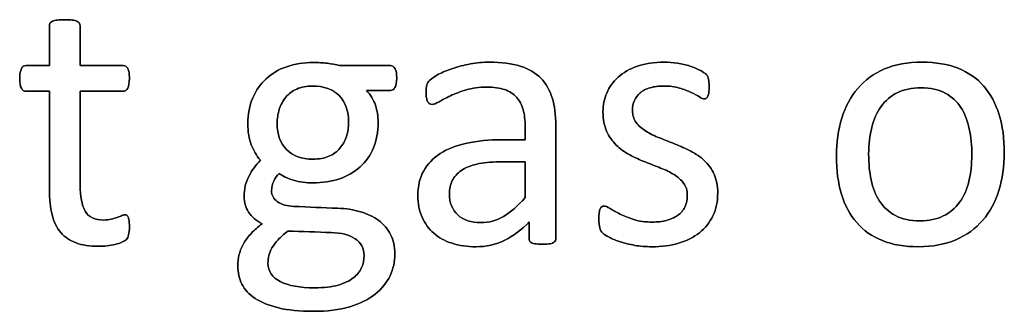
# Model space of a CAD drawing. Header units: inches. Extents: x 0 to 29700, y -16 to 21000.
# Tile 97 of 235: x 882 to 1288, y 18277 to 18397. Entities that reach past the tile are written whole.
import ezdxf

# ---------------------------------------------------------------- set-up
doc = ezdxf.new("R2010")
doc.units = ezdxf.units.IN
doc.layers.add('254', color=7, linetype='Continuous', true_color=0xffffff)

msp = doc.modelspace()

# ---------------------------------------------------------------- linework, layer by layer
at = {"layer": '254', "color": 2, "linetype": 'Continuous', "lineweight": 25}
for points, knots in [([(927, 18308.099), (927.202, 18308.965), (927.318, 18310.147), (927.318, 18312.571), (927.26, 18313.321), (927.174, 18313.956), (927.058, 18314.562), (926.943, 18315.052), (926.827, 18315.398), (926.683, 18315.774), (926.51, 18316.004), (926.279, 18316.149), (926.048, 18316.264), (925.789, 18316.322), (925.125, 18316.322), (924.664, 18316.206), (924.173, 18315.975), (923.654, 18315.745), (923.019, 18315.514), (922.327, 18315.254), (921.605, 18314.995), (920.769, 18314.764), (918.922, 18314.302), (917.883, 18314.187), (913.065, 18314.187), (910.526, 18315.398), (907.686, 18320.267), (907.006, 18323.881), (907.006, 18341.509), (907.006, 18354.377), (907.006, 18367.245), (912.93, 18367.245), (918.855, 18367.245), (925.558, 18367.245), (926.164, 18367.678), (927.087, 18369.293), (927.318, 18370.649), (927.318, 18373.477), (927.26, 18374.285), (927.174, 18374.948), (927.058, 18375.612), (926.885, 18376.16), (926.654, 18376.593), (926.423, 18377.055), (926.164, 18377.343), (925.846, 18377.516), (925.558, 18377.718), (925.183, 18377.805), (918.855, 18377.805), (912.93, 18377.805), (907.006, 18377.805), (907.006, 18383.286), (907.006, 18388.768), (907.006, 18394.625), (906.891, 18394.943), (906.487, 18395.577), (906.17, 18395.837), (905.246, 18396.299), (904.583, 18396.472), (903.775, 18396.558), (902.967, 18396.674), (901.9, 18396.731), (899.389, 18396.731), (898.351, 18396.674), (897.543, 18396.558), (896.735, 18396.472), (896.071, 18396.299), (895.091, 18395.837), (894.773, 18395.577), (894.571, 18395.26), (894.398, 18394.943), (894.312, 18394.625), (894.312, 18388.768), (894.312, 18383.286), (894.312, 18377.805), (891.109, 18377.805), (887.906, 18377.805), (884.271, 18377.805), (883.925, 18377.718), (883.579, 18377.516), (883.232, 18377.343), (882.973, 18377.055), (882.771, 18376.593), (882.569, 18376.16), (882.396, 18375.612), (882.28, 18374.948), (882.136, 18374.285), (882.078, 18373.477), (882.078, 18370.649), (882.309, 18369.293), (883.232, 18367.678), (883.838, 18367.245), (887.849, 18367.245), (891.08, 18367.245), (894.312, 18367.245), (894.312, 18353.762), (894.312, 18340.278), (894.312, 18322.784), (894.687, 18319.322), (895.437, 18316.379), (896.158, 18313.408), (897.37, 18310.984), (900.645, 18307.135), (902.736, 18305.704), (907.872, 18303.8), (910.959, 18303.338), (915.719, 18303.338), (916.902, 18303.396), (918.085, 18303.569), (919.268, 18303.713), (920.393, 18303.915), (922.471, 18304.377), (923.423, 18304.666), (924.231, 18305.012), (925.067, 18305.387), (925.673, 18305.762), (926.077, 18306.166), (926.51, 18306.57), (926.799, 18307.233), (927, 18308.099)], [0, 0, 0, 0, 0.0169336, 0.0169336, 0.0273543, 0.0273543, 0.0273543, 0.0342551, 0.0342551, 0.0342551, 0.0386532, 0.0386532, 0.0386532, 0.0421312, 0.0421312, 0.0486524, 0.0486524, 0.0486524, 0.0578371, 0.0578371, 0.0578371, 0.0698121, 0.0698121, 0.0817871, 0.0817871, 0.1185882, 0.1185882, 0.1557168, 0.1557168, 0.2560764, 0.2560764, 0.2560764, 0.3153147, 0.3153147, 0.3231042, 0.3231042, 0.3308936, 0.3308936, 0.3350317, 0.3350317, 0.3350317, 0.3406368, 0.3406368, 0.3406368, 0.3446716, 0.3446716, 0.3446716, 0.3483066, 0.3483066, 0.4016209, 0.4016209, 0.4016209, 0.454298, 0.454298, 0.4579023, 0.4579023, 0.4615065, 0.4615065, 0.4651107, 0.4651107, 0.4651107, 0.4751388, 0.4751388, 0.484939, 0.484939, 0.484939, 0.4914006, 0.4914006, 0.4978622, 0.4978622, 0.4978622, 0.5012317, 0.5012317, 0.550479, 0.550479, 0.550479, 0.5810003, 0.5810003, 0.5851248, 0.5851248, 0.5851248, 0.5891096, 0.5891096, 0.5891096, 0.5945805, 0.5945805, 0.5945805, 0.6024171, 0.6024171, 0.6171684, 0.6171684, 0.6319196, 0.6319196, 0.69311, 0.69311, 0.69311, 0.82944, 0.82944, 0.8699889, 0.8699889, 0.8699889, 0.8978939, 0.8978939, 0.9255581, 0.9255581, 0.9532222, 0.9532222, 0.9623692, 0.9623692, 0.9623692, 0.9738223, 0.9738223, 0.9852753, 0.9852753, 0.9852753, 0.9926659, 0.9926659, 0.9926659, 1, 1, 1, 1]), ([(894.571, 18395.26), (894.398, 18394.943), (894.312, 18394.625), (894.312, 18388.768), (894.312, 18383.286), (894.312, 18377.805)], [0, 0, 0, 0, 0.0640394, 0.0640394, 1, 1, 1, 1]), ([(897.543, 18396.558), (896.735, 18396.472), (896.071, 18396.299), (895.091, 18395.837), (894.773, 18395.577), (894.571, 18395.26)], [0, 0, 0, 0, 0.5, 0.5, 1, 1, 1, 1]), ([(903.775, 18396.558), (902.967, 18396.674), (901.9, 18396.731), (899.389, 18396.731), (898.351, 18396.674), (897.543, 18396.558)], [0, 0, 0, 0, 0.5057471, 0.5057471, 1, 1, 1, 1]), ([(907.006, 18377.805), (907.006, 18383.286), (907.006, 18388.768), (907.006, 18394.625), (906.891, 18394.943), (906.487, 18395.577), (906.17, 18395.837), (905.246, 18396.299), (904.583, 18396.472), (903.775, 18396.558)], [0, 0, 0, 0, 0.8296943, 0.8296943, 0.8864629, 0.8864629, 0.9432314, 0.9432314, 1, 1, 1, 1]), ([(894.312, 18377.805), (891.109, 18377.805), (887.906, 18377.805), (884.271, 18377.805), (883.925, 18377.718), (883.579, 18377.516)], [0, 0, 0, 0, 0.8809524, 0.8809524, 1, 1, 1, 1]), ([(925.846, 18377.516), (925.558, 18377.718), (925.183, 18377.805), (918.855, 18377.805), (912.93, 18377.805), (907.006, 18377.805)], [0, 0, 0, 0, 0.0638298, 0.0638298, 1, 1, 1, 1]), ([(1036.832, 18368.749), (1037.329, 18369.553), (1037.56, 18370.851), (1037.56, 18374.4), (1037.358, 18375.67), (1036.925, 18376.535), (1036.464, 18377.372), (1035.829, 18377.805), (1027.981, 18377.805), (1020.999, 18377.805), (1014.017, 18377.805), (1012.43, 18378.209), (1010.728, 18378.526), (1007.093, 18378.988), (1005.131, 18379.103), (999.13, 18379.103), (995.523, 18378.526), (988.913, 18376.227), (986.06, 18374.573), (981.37, 18370.231), (979.511, 18367.62), (978.183, 18364.475), (976.827, 18361.359), (976.164, 18357.81), (976.164, 18350.482), (976.625, 18347.597), (978.462, 18342.833), (979.741, 18340.701), (981.328, 18338.797), (979.424, 18336.835), (977.837, 18334.643), (976.568, 18332.161), (975.269, 18329.709), (974.635, 18326.91), (974.635, 18321.544), (975.241, 18319.438), (977.643, 18315.548), (979.511, 18313.927), (982.021, 18312.629), (980.376, 18311.359), (978.934, 18310.061), (977.664, 18308.763), (976.423, 18307.435), (975.356, 18306.079), (973.683, 18303.194), (973.048, 18301.694), (972.644, 18300.107), (972.211, 18298.491), (972.009, 18296.876), (972.009, 18292.49), (972.586, 18290.038), (974.848, 18285.456), (976.654, 18283.517), (981.674, 18280.228), (984.906, 18278.93), (992.754, 18277.026), (997.514, 18276.564), (1008.882, 18276.564), (1013.931, 18277.17), (1022.44, 18279.717), (1025.933, 18281.411), (1031.401, 18285.785), (1033.463, 18288.307), (1036.129, 18294.043), (1036.81, 18297.078), (1036.81, 18303.281), (1036.204, 18305.935), (1033.838, 18310.494), (1032.194, 18312.427), (1028.021, 18315.557), (1025.5, 18316.754), (1019.761, 18318.436), (1016.614, 18318.918), (1007.149, 18319.236), (1001.121, 18319.534), (992.321, 18319.899), (990.099, 18320.534), (986.791, 18322.914), (985.945, 18324.371), (985.945, 18327.718), (986.233, 18329.074), (986.839, 18330.257), (987.416, 18331.44), (988.166, 18332.479), (989.089, 18333.402), (990.474, 18332.277), (992.436, 18331.353), (997.514, 18329.853), (1000.197, 18329.478), (1007.035, 18329.478), (1010.67, 18330.055), (1017.223, 18332.297), (1020.076, 18333.921), (1024.824, 18338.206), (1026.654, 18340.788), (1029.236, 18346.927), (1029.886, 18350.482), (1029.886, 18356.887), (1029.511, 18359.224), (1028.068, 18363.667), (1026.827, 18365.716), (1025.039, 18367.562), (1028.347, 18367.562), (1031.655, 18367.562), (1035.714, 18367.562), (1036.348, 18367.966), (1036.832, 18368.749)], [0, 0, 0, 0, 0.0121239, 0.0121239, 0.0240522, 0.0240522, 0.0240522, 0.0314841, 0.0314841, 0.0914348, 0.0914348, 0.0914348, 0.1065725, 0.1065725, 0.1217101, 0.1217101, 0.1497044, 0.1497044, 0.1774817, 0.1774817, 0.205444, 0.205444, 0.205444, 0.2359314, 0.2359314, 0.2623837, 0.2623837, 0.2885587, 0.2885587, 0.2885587, 0.3121371, 0.3121371, 0.3121371, 0.3370868, 0.3370868, 0.355106, 0.355106, 0.372815, 0.372815, 0.372815, 0.3893631, 0.3893631, 0.3893631, 0.404121, 0.404121, 0.418879, 0.418879, 0.418879, 0.4330679, 0.4330679, 0.4554334, 0.4554334, 0.4780269, 0.4780269, 0.5006203, 0.5006203, 0.5232138, 0.5232138, 0.546506, 0.546506, 0.5699436, 0.5699436, 0.5932615, 0.5932615, 0.6167731, 0.6167731, 0.6392161, 0.6392161, 0.6616591, 0.6616591, 0.6843021, 0.6843021, 0.7071558, 0.7071558, 0.7473056, 0.7473056, 0.7657478, 0.7657478, 0.7844038, 0.7844038, 0.8000986, 0.8000986, 0.8000986, 0.8102039, 0.8102039, 0.8102039, 0.8272615, 0.8272615, 0.8443191, 0.8443191, 0.8685131, 0.8685131, 0.8925172, 0.8925172, 0.916683, 0.916683, 0.9405765, 0.9405765, 0.9548439, 0.9548439, 0.9691112, 0.9691112, 0.9691112, 0.9942907, 0.9942907, 1, 1, 1, 1]), ([(1014.017, 18377.805), (1012.43, 18378.209), (1010.728, 18378.526), (1007.093, 18378.988), (1005.131, 18379.103), (999.13, 18379.103), (995.523, 18378.526), (988.913, 18376.227), (986.06, 18374.573), (981.37, 18370.231), (979.511, 18367.62), (978.183, 18364.475)], [0, 0, 0, 0, 0.1327757, 0.1327757, 0.2655514, 0.2655514, 0.5110954, 0.5110954, 0.7547357, 0.7547357, 1, 1, 1, 1]), ([(1036.925, 18376.535), (1036.464, 18377.372), (1035.829, 18377.805), (1027.981, 18377.805), (1020.999, 18377.805), (1014.017, 18377.805)], [0, 0, 0, 0, 0.1102941, 0.1102941, 1, 1, 1, 1]), ([(1102.529, 18305.105), (1102.938, 18305.416), (1103.14, 18305.877), (1103.14, 18322.054), (1103.14, 18337.624), (1103.14, 18357.493), (1102.65, 18361.244), (1100.688, 18367.707), (1099.13, 18370.419), (1096.995, 18372.611), (1094.831, 18374.775), (1092.003, 18376.449), (1085.021, 18378.699), (1080.809, 18379.247), (1073.163, 18379.247), (1070.509, 18379.016), (1065.288, 18378.03), (1062.863, 18377.43), (1058.478, 18375.929), (1056.516, 18375.121), (1053.134, 18373.345), (1051.928, 18372.554), (1051.236, 18371.861), (1050.543, 18371.198), (1050.111, 18370.505), (1049.764, 18369.005), (1049.678, 18367.995), (1049.678, 18365.947), (1049.707, 18365.254), (1049.933, 18363.955), (1050.082, 18363.437), (1050.543, 18362.629), (1050.832, 18362.311), (1051.121, 18362.109), (1051.438, 18361.907), (1051.784, 18361.792), (1052.823, 18361.792), (1053.746, 18362.167), (1056.285, 18363.667), (1057.843, 18364.475), (1061.594, 18366.264), (1063.758, 18367.101), (1068.754, 18368.553), (1071.548, 18368.947), (1077.606, 18368.947), (1080.059, 18368.601), (1084.066, 18367.207), (1085.685, 18366.206), (1088.196, 18363.467), (1089.118, 18361.763), (1089.666, 18359.715), (1090.243, 18357.666), (1090.532, 18355.3), (1090.532, 18350.848), (1090.532, 18349.049), (1090.532, 18347.251), (1087.349, 18347.251), (1084.165, 18347.251), (1075.587, 18347.251), (1070.74, 18346.789), (1062.142, 18344.885), (1058.478, 18343.471), (1052.534, 18339.663), (1050.255, 18337.268), (1047.069, 18331.533), (1046.273, 18328.151), (1046.273, 18320.909), (1046.85, 18317.937), (1049.169, 18312.72), (1050.774, 18310.494), (1054.929, 18306.916), (1057.439, 18305.531), (1060.411, 18304.608), (1063.354, 18303.656), (1066.643, 18303.165), (1074.433, 18303.165), (1078.385, 18304.06), (1085.794, 18307.678), (1089.176, 18310.176), (1092.205, 18313.408), (1092.205, 18311.1), (1092.205, 18308.791), (1092.205, 18305.877), (1092.378, 18305.416), (1092.754, 18305.098), (1093.1, 18304.781), (1093.677, 18304.55), (1095.265, 18304.267), (1096.331, 18304.175), (1099.072, 18304.175), (1100.111, 18304.262), (1101.553, 18304.55), (1102.101, 18304.781), (1102.529, 18305.105)], [0, 0, 0, 0, 0.0062907, 0.0062907, 0.1679526, 0.1679526, 0.2125868, 0.2125868, 0.257221, 0.257221, 0.257221, 0.2941122, 0.2941122, 0.3310034, 0.3310034, 0.3506219, 0.3506219, 0.3704508, 0.3704508, 0.3902798, 0.3902798, 0.4098458, 0.4098458, 0.4098458, 0.4185611, 0.4185611, 0.4272765, 0.4272765, 0.4326245, 0.4326245, 0.437747, 0.437747, 0.4428695, 0.4428695, 0.4428695, 0.4468565, 0.4468565, 0.4524383, 0.4524383, 0.4580201, 0.4580201, 0.463602, 0.463602, 0.4692612, 0.4692612, 0.474606, 0.474606, 0.48002, 0.48002, 0.4853165, 0.4853165, 0.4853165, 0.5053782, 0.5053782, 0.5189706, 0.5189706, 0.5189706, 0.5457097, 0.5457097, 0.5910288, 0.5910288, 0.6363479, 0.6363479, 0.681667, 0.681667, 0.7273363, 0.7273363, 0.766578, 0.766578, 0.8061842, 0.8061842, 0.8457904, 0.8457904, 0.8457904, 0.877393, 0.877393, 0.9135102, 0.9135102, 0.9492912, 0.9492912, 0.9492912, 0.9709919, 0.9709919, 0.9766884, 0.9766884, 0.9766884, 0.9826091, 0.9826091, 0.988325, 0.988325, 0.9941625, 0.9941625, 1, 1, 1, 1]), ([(1096.995, 18372.611), (1094.831, 18374.775), (1092.003, 18376.449), (1085.021, 18378.699), (1080.809, 18379.247), (1073.163, 18379.247), (1070.509, 18379.016), (1065.288, 18378.03), (1062.863, 18377.43), (1058.478, 18375.929), (1056.516, 18375.121), (1053.134, 18373.345), (1051.928, 18372.554), (1051.236, 18371.861)], [0, 0, 0, 0, 0.2417117, 0.2417117, 0.4834233, 0.4834233, 0.6119636, 0.6119636, 0.7418832, 0.7418832, 0.8718028, 0.8718028, 1, 1, 1, 1]), ([(1167.958, 18315.952), (1169.268, 18318.716), (1169.932, 18321.861), (1169.932, 18328.382), (1169.413, 18330.949), (1167.435, 18335.254), (1166.095, 18337.095), (1164.45, 18338.624), (1162.805, 18340.182), (1160.93, 18341.48), (1158.795, 18342.548), (1156.689, 18343.644), (1154.525, 18344.625), (1150.165, 18346.346), (1148.005, 18347.193), (1145.927, 18348.03), (1143.821, 18348.838), (1141.946, 18349.761), (1140.301, 18350.799), (1138.657, 18351.809), (1137.329, 18353.021), (1136.291, 18354.377), (1135.281, 18355.733), (1134.762, 18357.407), (1134.762, 18360.84), (1135.021, 18362.167), (1136.118, 18364.648), (1136.897, 18365.716), (1137.964, 18366.61), (1139.003, 18367.505), (1140.359, 18368.197), (1143.648, 18369.178), (1145.523, 18369.409), (1150.111, 18369.409), (1152.246, 18369.12), (1154.121, 18368.572), (1155.968, 18367.995), (1157.612, 18367.389), (1160.382, 18366.12), (1161.507, 18365.514), (1162.373, 18364.937), (1163.267, 18364.389), (1163.931, 18364.1), (1164.681, 18364.1), (1164.969, 18364.187), (1165.229, 18364.36), (1165.489, 18364.562), (1165.691, 18364.85), (1165.893, 18365.254), (1166.066, 18365.658), (1166.181, 18366.206), (1166.354, 18367.476), (1166.383, 18368.226), (1166.383, 18369.928), (1166.354, 18370.621), (1166.177, 18371.745), (1166.123, 18372.207), (1166.037, 18372.611), (1165.95, 18372.986), (1165.835, 18373.333), (1165.662, 18373.65), (1165.46, 18373.939), (1165.114, 18374.314), (1164.565, 18374.718), (1164.046, 18375.121), (1163.238, 18375.612), (1162.2, 18376.131), (1161.132, 18376.679), (1159.863, 18377.17), (1156.893, 18378.101), (1155.217, 18378.497), (1153.371, 18378.786), (1151.524, 18379.103), (1149.678, 18379.247), (1143.648, 18379.247), (1139.955, 18378.699), (1133.64, 18376.439), (1131.011, 18374.948), (1126.799, 18371.198), (1125.241, 18369.005), (1124.173, 18366.524), (1123.134, 18364.042), (1122.615, 18361.446), (1122.615, 18355.647), (1123.106, 18352.992), (1124.115, 18350.799), (1125.096, 18348.578), (1126.423, 18346.703), (1128.068, 18345.087), (1129.713, 18343.5), (1131.559, 18342.173), (1133.636, 18341.048), (1135.714, 18339.951), (1137.849, 18338.97), (1142.209, 18337.249), (1144.34, 18336.402), (1146.389, 18335.595), (1148.437, 18334.816), (1150.284, 18333.892), (1151.928, 18332.883), (1153.544, 18331.844), (1154.871, 18330.661), (1156.891, 18328.007), (1157.381, 18326.362), (1157.381, 18322.496), (1157.035, 18320.88), (1155.65, 18318.11), (1154.669, 18316.956), (1153.371, 18316.062), (1152.101, 18315.168), (1150.572, 18314.475), (1147.11, 18313.552), (1145.148, 18313.321), (1140.128, 18313.321), (1137.589, 18313.667), (1133.172, 18315.044), (1131.271, 18315.802), (1129.655, 18316.639), (1128.039, 18317.447), (1126.683, 18318.226), (1125.558, 18318.918), (1124.462, 18319.611), (1123.625, 18319.957), (1122.702, 18319.957), (1122.384, 18319.842), (1122.096, 18319.668), (1121.836, 18319.495), (1121.605, 18319.207), (1121.461, 18318.803), (1121.288, 18318.37), (1121.172, 18317.851), (1121.057, 18317.187), (1120.97, 18316.495), (1120.913, 18315.687), (1120.913, 18313.119), (1121.028, 18311.879), (1121.548, 18310.032), (1121.951, 18309.311), (1123.106, 18308.272), (1124, 18307.695), (1125.212, 18307.06), (1126.452, 18306.426), (1127.953, 18305.791), (1129.713, 18305.214), (1131.501, 18304.608), (1133.492, 18304.146), (1135.714, 18303.742), (1137.964, 18303.367), (1140.301, 18303.165), (1146.764, 18303.165), (1150.428, 18303.656), (1157.095, 18305.61), (1159.978, 18307.031), (1164.785, 18310.854), (1166.643, 18313.177), (1167.958, 18315.952)], [0, 0, 0, 0, 0.0265971, 0.0265971, 0.0488695, 0.0488695, 0.071505, 0.071505, 0.071505, 0.0916763, 0.0916763, 0.0916763, 0.1124207, 0.1124207, 0.1329291, 0.1329291, 0.1329291, 0.1513232, 0.1513232, 0.1513232, 0.1671509, 0.1671509, 0.1671509, 0.1827935, 0.1827935, 0.1941287, 0.1941287, 0.2054639, 0.2054639, 0.2054639, 0.2187849, 0.2187849, 0.232106, 0.232106, 0.2470255, 0.2470255, 0.2470255, 0.2617411, 0.2617411, 0.2764567, 0.2764567, 0.2764567, 0.2827861, 0.2827861, 0.2867419, 0.2867419, 0.2867419, 0.2899769, 0.2899769, 0.2899769, 0.2946866, 0.2946866, 0.2993962, 0.2993962, 0.3039489, 0.3039489, 0.3087355, 0.3087355, 0.3087355, 0.3118991, 0.3118991, 0.3118991, 0.3162873, 0.3162873, 0.3162873, 0.3241694, 0.3241694, 0.3241694, 0.3358727, 0.3358727, 0.3477852, 0.3477852, 0.3477852, 0.3635516, 0.3635516, 0.3992722, 0.3992722, 0.4352836, 0.4352836, 0.4712949, 0.4712949, 0.4712949, 0.4954133, 0.4954133, 0.5223243, 0.5223243, 0.5223243, 0.5434303, 0.5434303, 0.5434303, 0.5642681, 0.5642681, 0.5642681, 0.5855645, 0.5855645, 0.6066186, 0.6066186, 0.6066186, 0.6252846, 0.6252846, 0.6252846, 0.6414191, 0.6414191, 0.6575536, 0.6575536, 0.6732136, 0.6732136, 0.6888736, 0.6888736, 0.6888736, 0.7040281, 0.7040281, 0.7191826, 0.7191826, 0.7391866, 0.7391866, 0.7589539, 0.7589539, 0.7589539, 0.7730817, 0.7730817, 0.7730817, 0.7812698, 0.7812698, 0.7868722, 0.7868722, 0.7868722, 0.7901715, 0.7901715, 0.7901715, 0.7952132, 0.7952132, 0.7952132, 0.802729, 0.802729, 0.8148868, 0.8148868, 0.8270447, 0.8270447, 0.8392026, 0.8392026, 0.8392026, 0.8540559, 0.8540559, 0.8540559, 0.8729189, 0.8729189, 0.8729189, 0.8944875, 0.8944875, 0.9297587, 0.9297587, 0.9647499, 0.9647499, 1, 1, 1, 1]), ([(1153.371, 18378.786), (1151.524, 18379.103), (1149.678, 18379.247), (1143.648, 18379.247), (1139.955, 18378.699), (1133.64, 18376.439), (1131.011, 18374.948), (1126.799, 18371.198), (1125.241, 18369.005), (1124.173, 18366.524)], [0, 0, 0, 0, 0.1276528, 0.1276528, 0.4168663, 0.4168663, 0.7084331, 0.7084331, 1, 1, 1, 1]), ([(1162.2, 18376.131), (1161.132, 18376.679), (1159.863, 18377.17), (1156.893, 18378.101), (1155.217, 18378.497), (1153.371, 18378.786)], [0, 0, 0, 0, 0.495573, 0.495573, 1, 1, 1, 1]), ([(1285.87, 18326.367), (1287.358, 18331.123), (1288.108, 18336.316), (1288.108, 18347.741), (1287.387, 18352.934), (1284.615, 18362.175), (1282.453, 18366.091), (1276.844, 18372.568), (1273.307, 18375.035), (1264.815, 18378.386), (1259.863, 18379.247), (1248.293, 18379.247), (1243.129, 18378.324), (1234.3, 18374.516), (1230.636, 18371.861), (1224.719, 18364.968), (1222.528, 18360.898), (1219.594, 18351.403), (1218.864, 18346.212), (1218.864, 18334.7), (1219.557, 18329.478), (1222.327, 18320.246), (1224.433, 18316.322), (1230.075, 18309.873), (1233.608, 18307.407), (1242.047, 18303.996), (1247.024, 18303.165), (1258.564, 18303.165), (1263.7, 18304.146), (1272.597, 18307.959), (1276.279, 18310.667), (1282.165, 18317.533), (1284.387, 18321.63), (1285.87, 18326.367)], [0, 0, 0, 0, 0.0581053, 0.0581053, 0.1179985, 0.1179985, 0.1779958, 0.1779958, 0.2382588, 0.2382588, 0.2986629, 0.2986629, 0.3612134, 0.3612134, 0.4237638, 0.4237638, 0.4857565, 0.4857565, 0.5474063, 0.5474063, 0.611258, 0.611258, 0.6751096, 0.6751096, 0.7386795, 0.7386795, 0.8024746, 0.8024746, 0.8682127, 0.8682127, 0.9341063, 0.9341063, 1, 1, 1, 1]), ([(1285.887, 18326.362), (1287.358, 18331.123), (1288.108, 18336.316), (1288.108, 18347.741), (1287.387, 18352.934), (1284.615, 18362.175), (1282.453, 18366.091), (1276.844, 18372.568), (1273.307, 18375.035), (1264.815, 18378.386), (1259.863, 18379.247), (1248.293, 18379.247), (1243.129, 18378.324), (1234.3, 18374.516), (1230.636, 18371.861), (1224.719, 18364.968), (1222.528, 18360.898), (1221.057, 18356.137)], [0, 0, 0, 0, 0.1196183, 0.1196183, 0.2429171, 0.2429171, 0.36643, 0.36643, 0.4904903, 0.4904903, 0.6148409, 0.6148409, 0.74361, 0.74361, 0.8723791, 0.8723791, 1, 1, 1, 1]), ([(882.28, 18374.948), (882.136, 18374.285), (882.078, 18373.477), (882.078, 18370.649), (882.309, 18369.293), (883.232, 18367.678), (883.838, 18367.245), (887.849, 18367.245), (891.08, 18367.245), (894.312, 18367.245)], [0, 0, 0, 0, 0.0795356, 0.0795356, 0.2292497, 0.2292497, 0.3789638, 0.3789638, 1, 1, 1, 1]), ([(907.006, 18367.245), (912.93, 18367.245), (918.855, 18367.245), (925.558, 18367.245), (926.164, 18367.678), (927.087, 18369.293), (927.318, 18370.649), (927.318, 18373.477), (927.26, 18374.285), (927.174, 18374.948)], [0, 0, 0, 0, 0.7502759, 0.7502759, 0.8489324, 0.8489324, 0.9475888, 0.9475888, 1, 1, 1, 1]), ([(1036.839, 18368.745), (1037.329, 18369.553), (1037.56, 18370.851), (1037.56, 18374.4), (1037.358, 18375.67), (1036.925, 18376.535)], [0, 0, 0, 0, 0.504065, 0.504065, 1, 1, 1, 1]), ([(1013.83, 18365.442), (1016.412, 18362.802), (1017.71, 18359.138), (1017.71, 18352.415), (1017.422, 18350.482), (1016.845, 18348.636), (1016.239, 18346.789), (1015.344, 18345.173), (1014.133, 18343.76), (1012.95, 18342.346), (1011.421, 18341.25), (1009.574, 18340.442), (1007.728, 18339.663), (1005.535, 18339.259), (998.351, 18339.259), (994.715, 18340.557), (992.148, 18343.183), (989.551, 18345.779), (988.253, 18349.386), (988.253, 18355.993), (988.541, 18357.955), (989.147, 18359.83), (989.724, 18361.705), (990.619, 18363.35), (993.042, 18366.235), (994.542, 18367.36), (996.36, 18368.168), (998.178, 18369.005), (1000.342, 18369.409), (1007.554, 18369.409), (1011.247, 18368.082), (1013.83, 18365.442)], [0, 0, 0, 0, 0.1304447, 0.1304447, 0.1853269, 0.1853269, 0.1853269, 0.2435691, 0.2435691, 0.2435691, 0.3025733, 0.3025733, 0.3025733, 0.3720525, 0.3720525, 0.5014275, 0.5014275, 0.5014275, 0.6248572, 0.6248572, 0.6803225, 0.6803225, 0.6803225, 0.7393206, 0.7393206, 0.7983187, 0.7983187, 0.7983187, 0.8668903, 0.8668903, 1, 1, 1, 1]), ([(996.36, 18368.168), (998.178, 18369.005), (1000.342, 18369.409), (1007.554, 18369.409), (1011.247, 18368.082), (1013.844, 18365.456)], [0, 0, 0, 0, 0.34, 0.34, 1, 1, 1, 1]), ([(1051.236, 18371.861), (1050.543, 18371.198), (1050.111, 18370.505), (1049.764, 18369.005), (1049.678, 18367.995), (1049.678, 18365.947), (1049.707, 18365.254), (1049.933, 18363.955), (1050.082, 18363.437), (1050.543, 18362.629), (1050.832, 18362.311), (1051.121, 18362.109)], [0, 0, 0, 0, 0.2639114, 0.2639114, 0.5278228, 0.5278228, 0.6897684, 0.6897684, 0.8448842, 0.8448842, 1, 1, 1, 1]), ([(1051.121, 18362.109), (1051.438, 18361.907), (1051.784, 18361.792), (1052.823, 18361.792), (1053.746, 18362.167), (1056.285, 18363.667), (1057.843, 18364.475), (1061.594, 18366.264), (1063.758, 18367.101), (1068.754, 18368.553), (1071.548, 18368.947), (1077.606, 18368.947), (1080.059, 18368.601), (1084.066, 18367.207), (1085.685, 18366.206), (1088.196, 18363.467), (1089.118, 18361.763), (1089.666, 18359.715)], [0, 0, 0, 0, 0.0939292, 0.0939292, 0.2254301, 0.2254301, 0.3569311, 0.3569311, 0.488432, 0.488432, 0.6217564, 0.6217564, 0.747674, 0.747674, 0.8752207, 0.8752207, 1, 1, 1, 1]), ([(1102.534, 18305.098), (1102.938, 18305.416), (1103.14, 18305.877), (1103.14, 18322.054), (1103.14, 18337.624), (1103.14, 18357.493), (1102.65, 18361.244), (1100.688, 18367.707), (1099.13, 18370.419), (1096.995, 18372.611)], [0, 0, 0, 0, 0.0244565, 0.0244565, 0.6529503, 0.6529503, 0.8264752, 0.8264752, 1, 1, 1, 1]), ([(1137.964, 18366.61), (1139.003, 18367.505), (1140.359, 18368.197), (1143.648, 18369.178), (1145.523, 18369.409), (1150.111, 18369.409), (1152.246, 18369.12), (1154.121, 18368.572)], [0, 0, 0, 0, 0.3205128, 0.3205128, 0.6410256, 0.6410256, 1, 1, 1, 1]), ([(1165.893, 18365.254), (1166.066, 18365.658), (1166.181, 18366.206), (1166.354, 18367.476), (1166.383, 18368.226), (1166.383, 18369.928), (1166.354, 18370.621), (1166.177, 18371.745), (1166.123, 18372.207), (1166.037, 18372.611)], [0, 0, 0, 0, 0.2510668, 0.2510668, 0.5021337, 0.5021337, 0.7448316, 0.7448316, 1, 1, 1, 1]), ([(894.312, 18367.245), (894.312, 18353.762), (894.312, 18340.278), (894.312, 18322.784), (894.687, 18319.322), (895.437, 18316.379)], [0, 0, 0, 0, 0.7707532, 0.7707532, 1, 1, 1, 1]), ([(922.327, 18315.254), (921.605, 18314.995), (920.769, 18314.764), (918.922, 18314.302), (917.883, 18314.187), (913.065, 18314.187), (910.526, 18315.398), (907.686, 18320.267), (907.006, 18323.881), (907.006, 18341.509), (907.006, 18354.377), (907.006, 18367.245)], [0, 0, 0, 0, 0.0604067, 0.0604067, 0.1208135, 0.1208135, 0.3064536, 0.3064536, 0.4937452, 0.4937452, 1, 1, 1, 1]), ([(989.089, 18333.402), (990.474, 18332.277), (992.436, 18331.353), (997.514, 18329.853), (1000.197, 18329.478), (1007.035, 18329.478), (1010.67, 18330.055), (1017.223, 18332.297), (1020.076, 18333.921), (1024.824, 18338.206), (1026.654, 18340.788), (1029.236, 18346.927), (1029.886, 18350.482), (1029.886, 18356.887), (1029.511, 18359.224), (1028.068, 18363.667), (1026.827, 18365.716), (1025.039, 18367.562)], [0, 0, 0, 0, 0.1073432, 0.1073432, 0.2146864, 0.2146864, 0.3669386, 0.3669386, 0.5179956, 0.5179956, 0.6700708, 0.6700708, 0.820432, 0.820432, 0.910216, 0.910216, 1, 1, 1, 1]), ([(989.147, 18359.83), (989.724, 18361.705), (990.619, 18363.35), (993.042, 18366.235), (994.542, 18367.36), (996.36, 18368.168)], [0, 0, 0, 0, 0.5, 0.5, 1, 1, 1, 1]), ([(1013.844, 18365.456), (1016.412, 18362.802), (1017.71, 18359.138), (1017.71, 18352.415), (1017.422, 18350.482), (1016.845, 18348.636)], [0, 0, 0, 0, 0.7038627, 0.7038627, 1, 1, 1, 1]), ([(1025.039, 18367.562), (1028.347, 18367.562), (1031.655, 18367.562), (1035.714, 18367.562), (1036.348, 18367.966), (1036.839, 18368.745)], [0, 0, 0, 0, 0.8151659, 0.8151659, 1, 1, 1, 1]), ([(1124.173, 18366.524), (1123.134, 18364.042), (1122.615, 18361.446), (1122.615, 18355.647), (1123.106, 18352.992), (1124.115, 18350.799)], [0, 0, 0, 0, 0.4726368, 0.4726368, 1, 1, 1, 1]), ([(1136.291, 18354.377), (1135.281, 18355.733), (1134.762, 18357.407), (1134.762, 18360.84), (1135.021, 18362.167), (1136.118, 18364.648), (1136.897, 18365.716), (1137.964, 18366.61)], [0, 0, 0, 0, 0.408284, 0.408284, 0.704142, 0.704142, 1, 1, 1, 1]), ([(1154.121, 18368.572), (1155.968, 18367.995), (1157.612, 18367.389), (1160.382, 18366.12), (1161.507, 18365.514), (1162.373, 18364.937)], [0, 0, 0, 0, 0.5, 0.5, 1, 1, 1, 1]), ([(1162.373, 18364.937), (1163.267, 18364.389), (1163.931, 18364.1), (1164.681, 18364.1), (1164.969, 18364.187), (1165.229, 18364.36)], [0, 0, 0, 0, 0.6153846, 0.6153846, 1, 1, 1, 1]), ([(1273.68, 18351.722), (1274.375, 18348.376), (1274.721, 18344.856), (1274.721, 18337.095), (1274.317, 18333.431), (1273.481, 18330.113), (1272.673, 18326.766), (1271.374, 18323.881), (1267.889, 18319.059), (1265.662, 18317.187), (1260.238, 18314.533), (1257.035, 18313.869), (1249.274, 18313.869), (1245.898, 18314.591), (1243.186, 18316.062), (1240.445, 18317.505), (1238.282, 18319.495), (1235.05, 18324.458), (1233.896, 18327.372), (1232.517, 18334.038), (1232.165, 18337.614), (1232.165, 18345.346), (1232.598, 18349.011), (1234.28, 18355.681), (1235.598, 18358.561), (1239.074, 18363.427), (1241.282, 18365.312), (1246.683, 18367.955), (1249.909, 18368.63), (1257.699, 18368.63), (1261.074, 18367.909), (1266.486, 18364.972), (1268.662, 18363.004), (1271.836, 18357.984), (1272.99, 18355.041), (1273.68, 18351.722)], [0, 0, 0, 0, 0.0676707, 0.0676707, 0.1400264, 0.1400264, 0.1400264, 0.2011218, 0.2011218, 0.2630503, 0.2630503, 0.3249788, 0.3249788, 0.3931969, 0.3931969, 0.3931969, 0.4510423, 0.4510423, 0.5088876, 0.5088876, 0.5662549, 0.5662549, 0.6253606, 0.6253606, 0.6850724, 0.6850724, 0.7452559, 0.7452559, 0.8049234, 0.8049234, 0.8701413, 0.8701413, 0.9350707, 0.9350707, 1, 1, 1, 1]), ([(1243.186, 18316.062), (1240.445, 18317.505), (1238.282, 18319.495), (1235.05, 18324.458), (1233.896, 18327.372), (1232.517, 18334.038), (1232.165, 18337.614), (1232.165, 18345.346), (1232.598, 18349.011), (1234.28, 18355.681), (1235.598, 18358.561), (1239.074, 18363.427), (1241.282, 18365.312), (1246.683, 18367.955), (1249.909, 18368.63), (1257.699, 18368.63), (1261.074, 18367.909), (1266.486, 18364.972), (1268.662, 18363.004), (1271.836, 18357.984), (1272.99, 18355.041), (1273.683, 18351.723)], [0, 0, 0, 0, 0.0953281, 0.0953281, 0.1906562, 0.1906562, 0.2851963, 0.2851963, 0.3826013, 0.3826013, 0.4810053, 0.4810053, 0.5801866, 0.5801866, 0.6785175, 0.6785175, 0.7859954, 0.7859954, 0.8929977, 0.8929977, 1, 1, 1, 1]), ([(978.183, 18364.475), (976.827, 18361.359), (976.164, 18357.81), (976.164, 18350.482), (976.625, 18347.597), (978.462, 18342.833), (979.741, 18340.701), (981.328, 18338.797)], [0, 0, 0, 0, 0.3668109, 0.3668109, 0.6850733, 0.6850733, 1, 1, 1, 1]), ([(992.148, 18343.183), (989.551, 18345.779), (988.253, 18349.386), (988.253, 18355.993), (988.541, 18357.955), (989.147, 18359.83)], [0, 0, 0, 0, 0.6899563, 0.6899563, 1, 1, 1, 1]), ([(1089.666, 18359.715), (1090.243, 18357.666), (1090.532, 18355.3), (1090.532, 18350.848), (1090.532, 18349.049), (1090.532, 18347.251)], [0, 0, 0, 0, 0.5961123, 0.5961123, 1, 1, 1, 1]), ([(1221.057, 18356.137), (1219.594, 18351.403), (1218.864, 18346.212), (1218.864, 18334.7), (1219.557, 18329.478), (1222.327, 18320.246), (1224.433, 18316.322), (1230.075, 18309.873), (1233.608, 18307.407), (1242.047, 18303.996), (1247.024, 18303.165), (1258.564, 18303.165), (1263.7, 18304.146), (1272.597, 18307.959), (1276.279, 18310.667), (1282.165, 18317.533), (1284.387, 18321.63), (1285.887, 18326.362)], [0, 0, 0, 0, 0.1198845, 0.1198845, 0.2440506, 0.2440506, 0.3682168, 0.3682168, 0.4918351, 0.4918351, 0.6158913, 0.6158913, 0.7437259, 0.7437259, 0.8718629, 0.8718629, 1, 1, 1, 1]), ([(1273.683, 18351.723), (1274.375, 18348.376), (1274.721, 18344.856), (1274.721, 18337.095), (1274.317, 18333.431), (1273.481, 18330.113)], [0, 0, 0, 0, 0.4832714, 0.4832714, 1, 1, 1, 1]), ([(1090.532, 18347.251), (1087.349, 18347.251), (1084.165, 18347.251), (1075.587, 18347.251), (1070.74, 18346.789), (1062.142, 18344.885), (1058.478, 18343.471), (1052.534, 18339.663), (1050.255, 18337.268), (1047.069, 18331.533), (1046.273, 18328.151), (1046.273, 18320.909), (1046.85, 18317.937), (1049.169, 18312.72), (1050.774, 18310.494), (1054.929, 18306.916), (1057.439, 18305.531), (1060.411, 18304.608)], [0, 0, 0, 0, 0.0818159, 0.0818159, 0.2204828, 0.2204828, 0.3591497, 0.3591497, 0.4978166, 0.4978166, 0.6375551, 0.6375551, 0.7576267, 0.7576267, 0.8788133, 0.8788133, 1, 1, 1, 1]), ([(1158.795, 18342.548), (1156.689, 18343.644), (1154.525, 18344.625), (1150.165, 18346.346), (1148.005, 18347.193), (1145.927, 18348.03)], [0, 0, 0, 0, 0.5028597, 0.5028597, 1, 1, 1, 1]), ([(1009.574, 18340.442), (1007.728, 18339.663), (1005.535, 18339.259), (998.351, 18339.259), (994.715, 18340.557), (992.148, 18343.183)], [0, 0, 0, 0, 0.3493976, 0.3493976, 1, 1, 1, 1]), ([(1133.636, 18341.048), (1135.714, 18339.951), (1137.849, 18338.97), (1142.209, 18337.249), (1144.34, 18336.402), (1146.389, 18335.595)], [0, 0, 0, 0, 0.5028597, 0.5028597, 1, 1, 1, 1]), ([(1079.684, 18338.105), (1083.3, 18338.105), (1086.916, 18338.105), (1090.532, 18338.105), (1090.532, 18333.21), (1090.532, 18328.314), (1090.532, 18323.419), (1087.387, 18319.928), (1084.415, 18317.331), (1078.715, 18313.935), (1075.616, 18313.09), (1068.172, 18313.09), (1064.998, 18314.158), (1060.44, 18318.428), (1059.286, 18321.284), (1059.286, 18326.968), (1059.689, 18328.843), (1060.468, 18330.459), (1061.276, 18332.046), (1062.517, 18333.431), (1065.902, 18335.726), (1068.028, 18336.633), (1070.595, 18337.21), (1073.163, 18337.816), (1076.193, 18338.105), (1079.684, 18338.105)], [0, 0, 0, 0, 0.0969812, 0.0969812, 0.0969812, 0.228267, 0.228267, 0.228267, 0.334882, 0.334882, 0.4410263, 0.4410263, 0.5730145, 0.5730145, 0.7050027, 0.7050027, 0.7827055, 0.7827055, 0.7827055, 0.8432978, 0.8432978, 0.9031884, 0.9031884, 0.9031884, 1, 1, 1, 1]), ([(1060.468, 18330.459), (1061.276, 18332.046), (1062.517, 18333.431), (1065.902, 18335.726), (1068.028, 18336.633), (1070.595, 18337.21)], [0, 0, 0, 0, 0.502912, 0.502912, 1, 1, 1, 1]), ([(1167.97, 18315.947), (1169.268, 18318.716), (1169.932, 18321.861), (1169.932, 18328.382), (1169.413, 18330.949), (1167.435, 18335.254), (1166.095, 18337.095), (1164.45, 18338.624)], [0, 0, 0, 0, 0.3719617, 0.3719617, 0.6834419, 0.6834419, 1, 1, 1, 1]), ([(1151.928, 18332.883), (1153.544, 18331.844), (1154.871, 18330.661), (1156.891, 18328.007), (1157.381, 18326.362), (1157.381, 18322.496), (1157.035, 18320.88), (1155.65, 18318.11), (1154.669, 18316.956), (1153.371, 18316.062)], [0, 0, 0, 0, 0.2537313, 0.2537313, 0.5074627, 0.5074627, 0.7537313, 0.7537313, 1, 1, 1, 1]), ([(972.644, 18300.107), (972.211, 18298.491), (972.009, 18296.876), (972.009, 18292.49), (972.586, 18290.038), (974.848, 18285.456), (976.654, 18283.517), (981.674, 18280.228), (984.906, 18278.93), (992.754, 18277.026), (997.514, 18276.564), (1008.882, 18276.564), (1013.931, 18277.17), (1022.44, 18279.717), (1025.933, 18281.411), (1031.401, 18285.785), (1033.463, 18288.307), (1036.129, 18294.043), (1036.81, 18297.078), (1036.81, 18303.281), (1036.204, 18305.935), (1033.838, 18310.494), (1032.194, 18312.427), (1028.021, 18315.557), (1025.5, 18316.754), (1019.761, 18318.436), (1016.614, 18318.918), (1007.149, 18319.236), (1001.121, 18319.534), (992.321, 18319.899), (990.099, 18320.534), (986.791, 18322.914), (985.945, 18324.371), (985.945, 18327.718), (986.233, 18329.074), (986.839, 18330.257)], [0, 0, 0, 0, 0.0372197, 0.0372197, 0.0958881, 0.0958881, 0.1551543, 0.1551543, 0.2144206, 0.2144206, 0.2736868, 0.2736868, 0.334786, 0.334786, 0.3962668, 0.3962668, 0.4574331, 0.4574331, 0.5191081, 0.5191081, 0.5779796, 0.5779796, 0.6368511, 0.6368511, 0.6962473, 0.6962473, 0.7561962, 0.7561962, 0.8615156, 0.8615156, 0.9098924, 0.9098924, 0.9588301, 0.9588301, 1, 1, 1, 1]), ([(976.568, 18332.161), (975.269, 18329.709), (974.635, 18326.91), (974.635, 18321.544), (975.241, 18319.438), (977.643, 18315.548), (979.511, 18313.927), (982.021, 18312.629)], [0, 0, 0, 0, 0.4111818, 0.4111818, 0.7081465, 0.7081465, 1, 1, 1, 1]), ([(1090.532, 18323.419), (1087.387, 18319.928), (1084.415, 18317.331), (1078.715, 18313.935), (1075.616, 18313.09), (1068.172, 18313.09), (1064.998, 18314.158), (1060.44, 18318.428), (1059.286, 18321.284), (1059.286, 18326.968), (1059.689, 18328.843), (1060.468, 18330.459)], [0, 0, 0, 0, 0.1922936, 0.1922936, 0.3837384, 0.3837384, 0.6217958, 0.6217958, 0.8598533, 0.8598533, 1, 1, 1, 1]), ([(1273.481, 18330.113), (1272.673, 18326.766), (1271.374, 18323.881), (1267.889, 18319.059), (1265.662, 18317.187), (1260.238, 18314.533), (1257.035, 18313.869), (1249.274, 18313.869), (1245.898, 18314.591), (1243.186, 18316.062)], [0, 0, 0, 0, 0.2413212, 0.2413212, 0.485933, 0.485933, 0.7305448, 0.7305448, 1, 1, 1, 1]), ([(895.437, 18316.379), (896.158, 18313.408), (897.37, 18310.984), (900.645, 18307.135), (902.736, 18305.704), (907.872, 18303.8), (910.959, 18303.338), (915.719, 18303.338), (916.902, 18303.396), (918.085, 18303.569)], [0, 0, 0, 0, 0.3020665, 0.3020665, 0.6015259, 0.6015259, 0.9009852, 0.9009852, 1, 1, 1, 1]), ([(926.279, 18316.149), (926.048, 18316.264), (925.789, 18316.322), (925.125, 18316.322), (924.664, 18316.206), (924.173, 18315.975)], [0, 0, 0, 0, 0.3478261, 0.3478261, 1, 1, 1, 1]), ([(1121.057, 18317.187), (1120.97, 18316.495), (1120.913, 18315.687), (1120.913, 18313.119), (1121.028, 18311.879), (1121.548, 18310.032), (1121.951, 18309.311), (1123.106, 18308.272), (1124, 18307.695), (1125.212, 18307.06)], [0, 0, 0, 0, 0.1708543, 0.1708543, 0.4472362, 0.4472362, 0.7236181, 0.7236181, 1, 1, 1, 1]), ([(1125.558, 18318.918), (1124.462, 18319.611), (1123.625, 18319.957), (1122.702, 18319.957), (1122.384, 18319.842), (1122.096, 18319.668)], [0, 0, 0, 0, 0.59375, 0.59375, 1, 1, 1, 1]), ([(1153.371, 18316.062), (1152.101, 18315.168), (1150.572, 18314.475), (1147.11, 18313.552), (1145.148, 18313.321), (1140.128, 18313.321), (1137.589, 18313.667), (1133.172, 18315.044), (1131.271, 18315.802), (1129.655, 18316.639)], [0, 0, 0, 0, 0.216245, 0.216245, 0.43249, 0.43249, 0.7179334, 0.7179334, 1, 1, 1, 1]), ([(927, 18308.099), (927.202, 18308.965), (927.318, 18310.147), (927.318, 18312.571), (927.26, 18313.321), (927.174, 18313.956)], [0, 0, 0, 0, 0.6190476, 0.6190476, 1, 1, 1, 1]), ([(1060.411, 18304.608), (1063.354, 18303.656), (1066.643, 18303.165), (1074.433, 18303.165), (1078.385, 18304.06), (1085.794, 18307.678), (1089.176, 18310.176), (1092.205, 18313.408)], [0, 0, 0, 0, 0.3053367, 0.3053367, 0.6542928, 0.6542928, 1, 1, 1, 1]), ([(1092.205, 18313.408), (1092.205, 18311.1), (1092.205, 18308.791), (1092.205, 18305.877), (1092.378, 18305.416), (1092.754, 18305.098)], [0, 0, 0, 0, 0.7920792, 0.7920792, 1, 1, 1, 1]), ([(1135.714, 18303.742), (1137.964, 18303.367), (1140.301, 18303.165), (1146.764, 18303.165), (1150.428, 18303.656), (1157.095, 18305.61), (1159.978, 18307.031), (1164.785, 18310.854), (1166.643, 18313.177), (1167.97, 18315.947)], [0, 0, 0, 0, 0.1697237, 0.1697237, 0.4472719, 0.4472719, 0.7226174, 0.7226174, 1, 1, 1, 1]), ([(977.664, 18308.763), (976.423, 18307.435), (975.356, 18306.079), (973.683, 18303.194), (973.048, 18301.694), (972.644, 18300.107)], [0, 0, 0, 0, 0.5, 0.5, 1, 1, 1, 1]), ([(1020.447, 18306.448), (1022.875, 18304.839), (1024.115, 18302.531), (1024.115, 18297.799), (1023.769, 18296.154), (1022.374, 18292.956), (1021.23, 18291.567), (1018.056, 18289.086), (1015.95, 18288.105), (1013.382, 18287.355), (1010.786, 18286.633), (1007.554, 18286.258), (997.658, 18286.258), (992.955, 18287.095), (986.181, 18290.54), (984.473, 18293.067), (984.473, 18297.482), (984.588, 18298.52), (985.044, 18300.57), (985.483, 18301.607), (986.089, 18302.675), (986.724, 18303.713), (987.56, 18304.839), (989.638, 18307.147), (990.994, 18308.359), (992.638, 18309.628), (998.61, 18309.426), (1004.583, 18309.224), (1014.709, 18308.882), (1017.999, 18308.07), (1020.447, 18306.448)], [0, 0, 0, 0, 0.0772164, 0.0772164, 0.1229465, 0.1229465, 0.1693761, 0.1693761, 0.2158056, 0.2158056, 0.2158056, 0.2974508, 0.2974508, 0.4263641, 0.4263641, 0.5539687, 0.5539687, 0.5946702, 0.5946702, 0.634295, 0.634295, 0.634295, 0.6741618, 0.6741618, 0.7140285, 0.7140285, 0.7140285, 0.8826912, 0.8826912, 1, 1, 1, 1]), ([(986.089, 18302.675), (986.724, 18303.713), (987.56, 18304.839), (989.638, 18307.147), (990.994, 18308.359), (992.638, 18309.628)], [0, 0, 0, 0, 0.5, 0.5, 1, 1, 1, 1]), ([(992.638, 18309.628), (998.61, 18309.426), (1004.583, 18309.224), (1014.709, 18308.882), (1017.999, 18308.07), (1020.451, 18306.454)], [0, 0, 0, 0, 0.5897885, 0.5897885, 1, 1, 1, 1]), ([(918.085, 18303.569), (919.268, 18303.713), (920.393, 18303.915), (922.471, 18304.377), (923.423, 18304.666), (924.231, 18305.012)], [0, 0, 0, 0, 0.5, 0.5, 1, 1, 1, 1]), ([(1020.451, 18306.454), (1022.875, 18304.839), (1024.115, 18302.531), (1024.115, 18297.799), (1023.769, 18296.154), (1022.374, 18292.956), (1021.23, 18291.567), (1018.056, 18289.086), (1015.95, 18288.105), (1013.382, 18287.355)], [0, 0, 0, 0, 0.3578053, 0.3578053, 0.5697094, 0.5697094, 0.7848547, 0.7848547, 1, 1, 1, 1]), ([(1092.754, 18305.098), (1093.1, 18304.781), (1093.677, 18304.55), (1095.265, 18304.267), (1096.331, 18304.175), (1099.072, 18304.175), (1100.111, 18304.262), (1101.553, 18304.55), (1102.101, 18304.781), (1102.534, 18305.098)], [0, 0, 0, 0, 0.2539806, 0.2539806, 0.4991758, 0.4991758, 0.7495879, 0.7495879, 1, 1, 1, 1]), ([(1013.382, 18287.355), (1010.786, 18286.633), (1007.554, 18286.258), (997.658, 18286.258), (992.955, 18287.095), (986.181, 18290.54), (984.473, 18293.067), (984.473, 18297.482), (984.588, 18298.52), (985.044, 18300.57), (985.483, 18301.607), (986.089, 18302.675)], [0, 0, 0, 0, 0.1950948, 0.1950948, 0.5031393, 0.5031393, 0.8080566, 0.8080566, 0.9053147, 0.9053147, 1, 1, 1, 1])]:
    msp.add_open_spline(points, degree=3, knots=knots, dxfattribs=at)
for points in [[(883.579, 18377.516), (883.232, 18377.343), (882.973, 18377.055), (882.771, 18376.593)], [(926.654, 18376.593), (926.423, 18377.055), (926.164, 18377.343), (925.846, 18377.516)], [(882.771, 18376.593), (882.569, 18376.16), (882.396, 18375.612), (882.28, 18374.948)], [(927.174, 18374.948), (927.058, 18375.612), (926.885, 18376.16), (926.654, 18376.593)], [(1164.565, 18374.718), (1164.046, 18375.121), (1163.238, 18375.612), (1162.2, 18376.131)], [(1165.662, 18373.65), (1165.46, 18373.939), (1165.114, 18374.314), (1164.565, 18374.718)], [(1166.037, 18372.611), (1165.95, 18372.986), (1165.835, 18373.333), (1165.662, 18373.65)], [(1165.229, 18364.36), (1165.489, 18364.562), (1165.691, 18364.85), (1165.893, 18365.254)], [(1140.301, 18350.799), (1138.657, 18351.809), (1137.329, 18353.021), (1136.291, 18354.377)], [(1016.845, 18348.636), (1016.239, 18346.789), (1015.344, 18345.173), (1014.133, 18343.76)], [(1124.115, 18350.799), (1125.096, 18348.578), (1126.423, 18346.703), (1128.068, 18345.087)], [(1145.927, 18348.03), (1143.821, 18348.838), (1141.946, 18349.761), (1140.301, 18350.799)], [(1128.068, 18345.087), (1129.713, 18343.5), (1131.559, 18342.173), (1133.636, 18341.048)], [(1014.133, 18343.76), (1012.95, 18342.346), (1011.421, 18341.25), (1009.574, 18340.442)], [(1164.45, 18338.624), (1162.805, 18340.182), (1160.93, 18341.48), (1158.795, 18342.548)], [(981.328, 18338.797), (979.424, 18336.835), (977.837, 18334.643), (976.568, 18332.161)], [(1070.595, 18337.21), (1073.163, 18337.816), (1076.193, 18338.105), (1079.684, 18338.105)], [(1079.684, 18338.105), (1083.3, 18338.105), (1086.916, 18338.105), (1090.532, 18338.105)], [(1090.532, 18338.105), (1090.532, 18333.21), (1090.532, 18328.314), (1090.532, 18323.419)], [(986.839, 18330.257), (987.416, 18331.44), (988.166, 18332.479), (989.089, 18333.402)], [(1146.389, 18335.595), (1148.437, 18334.816), (1150.284, 18333.892), (1151.928, 18332.883)], [(926.827, 18315.398), (926.683, 18315.774), (926.51, 18316.004), (926.279, 18316.149)], [(1121.461, 18318.803), (1121.288, 18318.37), (1121.172, 18317.851), (1121.057, 18317.187)], [(1122.096, 18319.668), (1121.836, 18319.495), (1121.605, 18319.207), (1121.461, 18318.803)], [(1129.655, 18316.639), (1128.039, 18317.447), (1126.683, 18318.226), (1125.558, 18318.918)], [(924.173, 18315.975), (923.654, 18315.745), (923.019, 18315.514), (922.327, 18315.254)], [(927.174, 18313.956), (927.058, 18314.562), (926.943, 18315.052), (926.827, 18315.398)], [(982.021, 18312.629), (980.376, 18311.359), (978.934, 18310.061), (977.664, 18308.763)], [(926.077, 18306.166), (926.51, 18306.57), (926.799, 18307.233), (927, 18308.099)], [(924.231, 18305.012), (925.067, 18305.387), (925.673, 18305.762), (926.077, 18306.166)], [(1125.212, 18307.06), (1126.452, 18306.426), (1127.953, 18305.791), (1129.713, 18305.214)], [(1129.713, 18305.214), (1131.501, 18304.608), (1133.492, 18304.146), (1135.714, 18303.742)]]:
    msp.add_open_spline(points, degree=3, dxfattribs=at)

doc.saveas('drawing.dxf')
